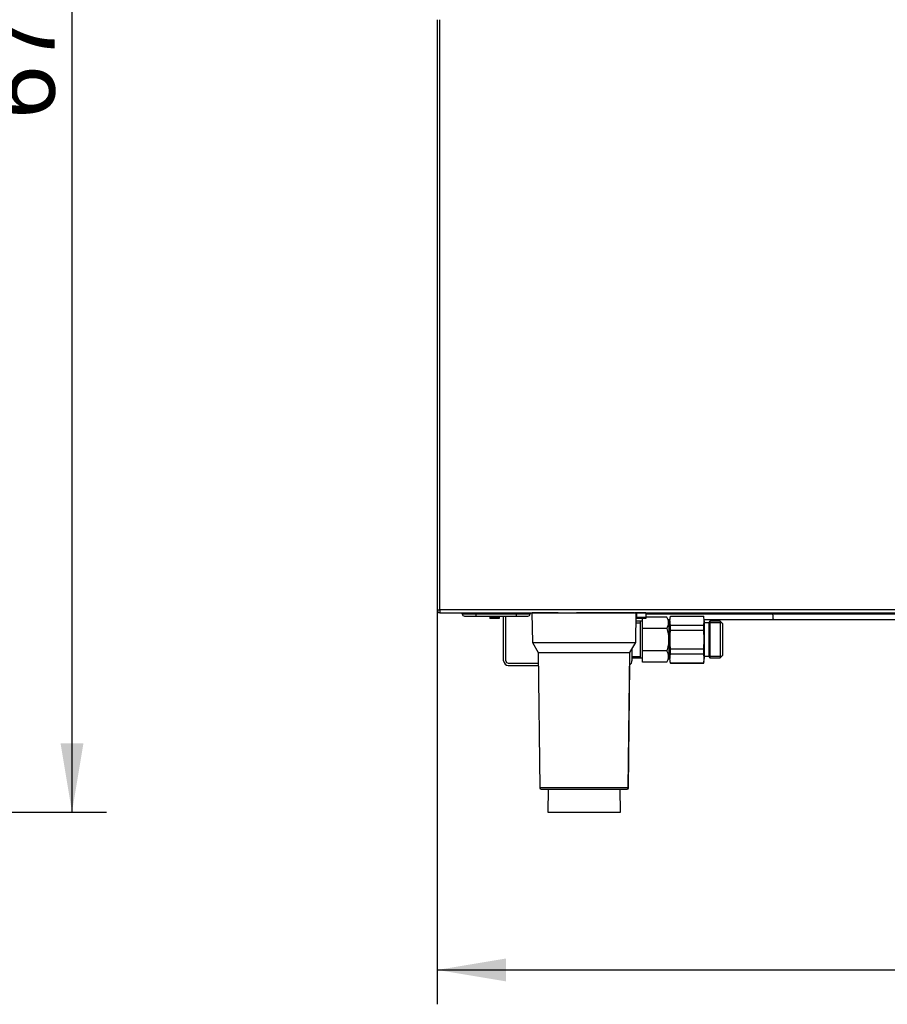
# Model space of a CAD drawing. Header units: millimetres. Extents: x 0 to 287, y 0 to 200.
# Tile 31 of 57: x 97 to 135, y 114 to 157. Entities that reach past the tile are written whole.
import ezdxf
from ezdxf.enums import TextEntityAlignment as Align

# ---------------------------------------------------------------- set-up
doc = ezdxf.new("R2010")
doc.units = ezdxf.units.MM
doc.layers.add('130.190_BW4C_CTM', color=7, linetype='Continuous')
doc.layers.add('Défaut', color=7, linetype='Continuous')
doc.styles.add('SEACAD_Arial', font='arial.ttf')
doc.dimstyles.new('ISO', dxfattribs={"dimtxt": 3, "dimasz": 3, "dimexe": 1.5, "dimexo": 0, "dimgap": 1.5, "dimtad": 1, "dimdec": 0, "dimlfac": 10, "dimtxsty": 'SEACAD_Arial', "dimblk1": '_SE_FILLED', "dimblk2": '_SE_FILLED', "dimsah": 1, "dimcen": 1.5, "dimazin": 0, "dimtfac": 1, "dimtdec": 3, "dimtmove": 0, "dimatfit": 3, "dimfxl": 1, "dimtolj": 1, "dimarcsym": 0})

# ---------------------------------------------------------------- blocks, each defined once
blk = doc.blocks.new('SE2')
at = {"layer": '130.190_BW4C_CTM', "color": 7, "linetype": 'Continuous'}
for p, q in [((115.227, 157.47), (115.227, 131.71)), ((115.347, 131.71), (115.347, 157.47)), ((115.227, 131.71), (115.347, 131.71)), ((115.347, 131.71), (115.347, 131.59)), ((162.107, 131.71), (115.347, 131.71)), ((115.357, 131.59), (115.347, 131.59)), ((115.357, 131.59), (162.107, 131.59)), ((116.322, 131.54), (116.322, 131.59)), ((116.322, 131.54), (116.922, 131.54)), ((116.922, 131.54), (116.922, 131.59)), ((116.922, 131.44), (116.922, 131.54)), ((116.922, 131.54), (118.682, 131.54)), ((118.682, 131.54), (118.682, 131.59)), ((118.682, 131.54), (119.282, 131.54)), ((118.682, 131.44), (118.682, 131.54)), ((119.282, 131.59), (119.282, 131.54)), ((119.362, 131.58), (123.912, 131.58)), ((119.362, 131.58), (119.379, 130.29)), ((120.512, 131.58), (119.37, 131.58)), ((119.37, 131.58), (119.37, 131.58)), ((120.512, 131.59), (120.512, 131.58)), ((121.312, 131.58), (121.312, 131.59)), ((123.764, 131.58), (121.312, 131.58)), ((123.852, 131.58), (123.852, 131.59)), ((123.92, 131.58), (123.852, 131.58)), ((123.895, 130.29), (123.912, 131.58)), ((123.902, 131.59), (123.902, 131.58)), ((123.915, 131.215), (123.92, 131.58)), ((123.927, 131.584), (123.927, 131.375)), ((124.327, 131.584), (123.927, 131.584)), ((124.327, 131.59), (124.327, 131.49)), ((124.327, 131.584), (124.327, 131.59)), ((124.327, 131.584), (124.327, 131.375)), ((124.327, 131.533), (129.862, 131.533)), ((129.862, 131.533), (151.332, 131.533)), ((116.422, 131.44), (116.922, 131.44)), ((116.922, 131.44), (118.682, 131.44)), ((117.527, 131.44), (117.527, 131.375)), ((117.527, 131.375), (117.527, 131.34)), ((117.927, 131.375), (117.527, 131.375)), ((117.927, 131.34), (117.527, 131.34)), ((117.927, 131.44), (117.927, 131.375)), ((117.927, 131.375), (117.927, 131.34)), ((118.127, 129.49), (118.127, 131.39)), ((118.227, 129.49), (118.227, 131.39)), ((118.682, 131.44), (119.182, 131.44)), ((124.08, 131.215), (123.907, 131.215)), ((123.907, 131.154), (124.08, 131.154)), ((123.911, 131.49), (123.927, 131.49)), ((124.327, 131.375), (123.927, 131.375)), ((123.927, 131.375), (123.927, 131.34)), ((124.327, 131.34), (123.927, 131.34)), ((124.08, 131.216), (124.08, 129.614)), ((124.18, 131.216), (124.08, 131.216)), ((124.18, 130.906), (124.18, 131.34)), ((124.327, 131.49), (124.327, 131.49)), ((125.25, 131.396), (124.327, 131.396)), ((124.327, 131.375), (124.327, 131.34)), ((125.277, 131.29), (125.37, 131.29)), ((125.33, 131.249), (125.33, 129.581)), ((125.38, 131.249), (125.33, 131.249)), ((125.38, 131.238), (125.403, 131.443)), ((125.38, 131.238), (125.38, 130.415)), ((125.403, 131.032), (125.38, 131.238)), ((125.403, 131.443), (126.857, 131.443)), ((126.88, 131.238), (126.857, 131.443)), ((126.857, 131.032), (126.88, 131.238)), ((126.872, 131.29), (129.912, 131.29)), ((126.88, 131.238), (126.88, 130.415)), ((127.08, 131.14), (126.88, 131.14)), ((127.123, 131.215), (127.08, 131.14)), ((127.08, 131.14), (127.08, 129.69)), ((127.641, 131.154), (127.088, 131.154)), ((127.123, 131.215), (127.123, 129.615)), ((127.58, 131.215), (127.123, 131.215)), ((127.58, 131.215), (127.58, 129.615)), ((127.68, 131.115), (127.58, 131.215)), ((127.68, 131.115), (127.68, 129.715)), ((129.912, 131.29), (151.932, 131.29)), ((124.18, 129.924), (124.18, 130.906)), ((125.25, 130.906), (124.18, 130.906)), ((125.38, 130.415), (125.403, 130.826)), ((126.857, 131.032), (125.403, 131.032)), ((125.403, 130.826), (125.403, 131.032)), ((125.403, 130.826), (126.857, 130.826)), ((126.857, 130.826), (126.857, 131.032)), ((126.88, 130.415), (126.857, 130.826)), ((119.379, 130.29), (123.895, 130.29)), ((119.379, 130.29), (119.634, 129.848)), ((123.64, 129.848), (123.895, 130.29)), ((125.38, 130.415), (125.38, 129.592)), ((125.403, 130.004), (125.38, 130.415)), ((126.857, 130.004), (126.88, 130.415)), ((126.88, 130.415), (126.88, 129.592)), ((119.634, 129.848), (123.64, 129.848)), ((119.634, 129.848), (119.711, 123.939)), ((123.563, 123.939), (123.64, 129.848)), ((123.727, 129.999), (123.727, 129.49)), ((124.18, 129.433), (124.18, 129.924)), ((125.25, 129.924), (124.18, 129.924)), ((125.38, 129.592), (125.403, 129.798)), ((126.857, 130.004), (125.403, 130.004)), ((125.403, 129.798), (125.403, 130.004)), ((125.403, 129.798), (126.857, 129.798)), ((126.857, 129.798), (126.857, 130.004)), ((126.88, 129.592), (126.857, 129.798)), ((118.327, 129.39), (119.64, 129.39)), ((123.727, 129.676), (124.08, 129.676)), ((123.727, 129.615), (124.08, 129.615)), ((124.08, 129.614), (124.18, 129.614)), ((125.25, 129.433), (124.18, 129.433)), ((125.33, 129.581), (125.38, 129.581)), ((125.403, 129.387), (125.38, 129.592)), ((125.38, 129.465), (125.403, 129.38)), ((126.857, 129.387), (125.403, 129.387)), ((125.403, 129.38), (125.403, 129.387)), ((125.403, 129.38), (126.857, 129.38)), ((126.857, 129.387), (126.88, 129.592)), ((126.857, 129.38), (126.88, 129.465)), ((126.857, 129.38), (126.857, 129.387)), ((126.88, 129.69), (127.08, 129.69)), ((127.08, 129.69), (127.123, 129.615)), ((127.641, 129.676), (127.088, 129.676)), ((127.123, 129.615), (127.58, 129.615)), ((127.58, 129.615), (127.68, 129.715)), ((118.327, 129.29), (119.641, 129.29)), ((123.571, 123.939), (123.641, 129.326)), ((123.563, 123.939), (119.711, 123.939)), ((119.761, 123.89), (123.513, 123.89)), ((120.067, 123.89), (120.054, 122.89)), ((123.22, 122.89), (123.207, 123.89)), ((123.228, 122.89), (123.215, 123.89)), ((123.521, 123.89), (123.514, 123.89)), ((123.563, 123.939), (123.571, 123.939)), ((120.054, 122.89), (123.22, 122.89)), ((123.228, 122.89), (123.22, 122.89))]:
    blk.add_line(p, q, dxfattribs=at)
for centre, radius, start, end in [((115.347, 131.71), 0.12, 180, 265.2198), ((115.347, 131.71), 0.12, 265.2198, 270), ((115.357, 131.71), 0.12, 265.2198, 270), ((116.422, 131.54), 0.1, 180, 270), ((119.182, 131.54), 0.1, 270, 0), ((123.827, 131.39), 0.2, 90, 108.3146), ((124.175, 131.49), 0.1, 70.2332, 88.4964), ((118.027, 131.39), 0.1, 0, 30), ((118.027, 131.39), 0.2, 0, 14.4775), ((124.649, 131.715), 0.425, 220.7015, 228.5474), ((124.886, 131.151), 0.439, 326.0412, 33.9588), ((124.886, 129.679), 0.439, 326.0412, 33.9588), ((118.327, 129.49), 0.2, 180, 270), ((118.327, 129.49), 0.1, 180, 270), ((123.527, 129.49), 0.2, 301.9673, 0), ((119.761, 123.94), 0.05, 180.75, 270), ((123.513, 123.94), 0.05, 270, 359.25), ((123.521, 123.94), 0.05, 270, 359.25)]:
    blk.add_arc(centre, radius, start, end, dxfattribs=at)
for centre, major_axis, ratio, start_param, end_param in [((120.912, 131.672), (0.4, 0), 0.5, 3.563256, 3.619513), ((120.912, 131.672), (0.4, 0), 0.5, -0.47792, -0.421663), ((129.85, 131.49), (0, -0.1), 0.130146, 2.013707, 3.11535), ((129.912, 131.715), (0, 0.425), 0.130146, 2.013707, 3.141593)]:
    blk.add_ellipse(centre, major_axis=major_axis, ratio=ratio, start_param=start_param, end_param=end_param, dxfattribs=at)
blk.add_open_spline([(125.25, 130.906), (125.273, 130.826), (125.292, 130.744), (125.319, 130.58), (125.326, 130.498), (125.326, 130.332), (125.319, 130.248), (125.292, 130.084), (125.273, 130.003), (125.25, 129.924)], degree=3, knots=[0, 0, 0, 0, 0.25, 0.25, 0.5, 0.5, 0.75, 0.75, 1, 1, 1, 1], dxfattribs=at)
blk = doc.blocks.new('DMBLK14')
at = {"layer": 'Défaut', "linetype": 'Continuous'}
for points in [[(99.786, 187.439), (99.286, 190.439), (98.786, 187.439)], [(99.786, 125.89), (98.786, 125.89), (99.286, 122.89)]]:
    blk.add_hatch(color=7, dxfattribs=at).paths.add_polyline_path(points)
at = {"layer": 'Défaut', "color": 7, "linetype": 'Continuous'}
for p, q in [((73.754, 190.439), (100.786, 190.439)), ((99.286, 122.89), (99.286, 190.439)), ((90.173, 122.89), (100.786, 122.89))]:
    blk.add_line(p, q, dxfattribs=at)
at = {"layer": 'Défaut', "color": 7, "linetype": 'Continuous', "style": 'SEACAD_Arial'}
blk.add_text('675', height=3, rotation=90, dxfattribs=at).set_placement((95.536, 153.143), align=Align.TOP_LEFT)
blk = doc.blocks.new('_SE_FILLED')
at = {"color": 0}
blk.add_line((0, 0), (-1, 0), dxfattribs=at)
blk.add_solid([(0, 0), (-1, -0.1665), (-1, 0.1665), (0, 0)], dxfattribs=at)
blk = doc.blocks.new('DMBLK16')
at = {"layer": 'Défaut', "linetype": 'Continuous'}
for points in [[(118.227, 115.498), (118.227, 116.498), (115.227, 115.998)], [(172.272, 115.498), (175.272, 115.998), (172.272, 116.498)]]:
    blk.add_hatch(color=7, dxfattribs=at).paths.add_polyline_path(points)
at = {"layer": 'Défaut', "color": 7, "linetype": 'Continuous'}
for p, q in [((175.272, 135.07), (175.272, 114.498)), ((115.227, 131.71), (115.227, 114.498)), ((115.227, 115.998), (175.272, 115.998))]:
    blk.add_line(p, q, dxfattribs=at)
at = {"layer": 'Défaut', "color": 7, "linetype": 'Continuous', "style": 'SEACAD_Arial'}
blk.add_text('600', height=3, dxfattribs=at).set_placement((141.728, 119.748), align=Align.TOP_LEFT)

msp = doc.modelspace()

# ---------------------------------------------------------------- block references
at = {"layer": 'Défaut'}
msp.add_blockref('SE2', (0, 0), dxfattribs=at)

# ---------------------------------------------------------------- dimensions: what is measured, and where the dimension line sits
at = {"layer": 'Défaut', "color": 7, "linetype": 'Continuous'}
dim = msp.add_linear_dim(base=(99.2862, 190.4386), p1=(87.008, 122.8899), p2=(73.754, 190.4386), angle=90, text='\\A1;<>', dimstyle='ISO', dxfattribs=at)
dim.commit()
dim.dimension.update_dxf_attribs({"geometry": 'DMBLK14', "text_midpoint": (99.2862, 156.6643), "dimtype": 160})
dim = msp.add_linear_dim(base=(175.272, 115.9983), p1=(115.227, 131.7099), p2=(175.272, 135.0699), text='\\A1;<>', dimstyle='ISO', dxfattribs=at)
dim.commit()
dim.dimension.update_dxf_attribs({"geometry": 'DMBLK16', "text_midpoint": (145.2495, 115.9983), "dimtype": 160})

doc.saveas('drawing.dxf')
